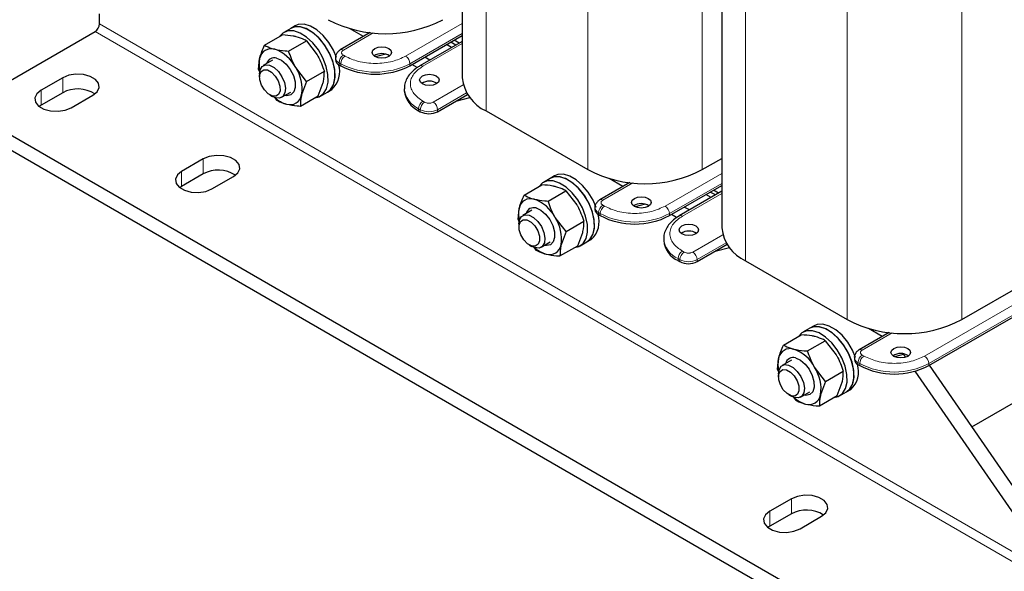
# Model space of a CAD drawing. Header units: millimetres. Extents: x 5 to 418, y 2 to 292.
# Tile 32 of 41: x 316 to 381, y 59 to 95. Entities that reach past the tile are written whole.
import ezdxf

# ---------------------------------------------------------------- set-up
doc = ezdxf.new("R2010")
doc.units = ezdxf.units.MM

msp = doc.modelspace()

# ---------------------------------------------------------------- linework, layer by layer
at = {"color": 7, "linetype": 'Continuous', "lineweight": 25}
for p, q in [((345.0719, 109.9214), (345.0719, 91.3036)), ((362.0425, 104.0272), (362.0425, 81.5067)), ((321.3381, 94.8204), (321.3381, 95.4737)), ((334.1389, 94.6956), (333.8561, 94.5323)), ((312.4286, 89.3504), (321.0553, 94.3305)), ((332.1418, 93.4377), (333.3034, 94.1083)), ((333.8561, 94.5323), (333.4035, 94.2711)), ((339.0495, 94.2586), (337.0905, 93.1277)), ((338.6013, 93.9999), (337.6991, 94.5207)), ((341.6462, 92.0954), (345.0719, 94.0731)), ((333.7119, 93.0496), (334.8735, 93.7202)), ((334.8735, 93.7202), (335.5867, 92.7988)), ((345.0719, 93.6859), (342.2948, 92.0827)), ((344.3715, 93.2815), (344.0362, 93.4751)), ((344.6544, 93.4448), (344.319, 93.6384)), ((344.8665, 93.5673), (344.5312, 93.7609)), ((340.0557, 92.8443), (339.3984, 92.6769)), ((331.7454, 91.8372), (331.8173, 92.5645)), ((332.654, 92.4528), (332.0557, 92.1074)), ((336.7733, 92.618), (336.7733, 92.4873)), ((337.0076, 92.1607), (337.1207, 92.0954)), ((342.1187, 91.9693), (341.7732, 92.1687)), ((342.9571, 92.465), (342.6218, 92.6586)), ((331.7454, 91.8372), (331.8246, 91.6536)), ((331.8071, 91.5579), (331.8071, 91.3576)), ((334.8856, 91.061), (334.1725, 91.9824)), ((334.8856, 91.061), (336.0472, 91.7315)), ((318.934, 91.3098), (317.5197, 90.4934)), ((334.8856, 91.061), (334.5612, 90.1878)), ((335.6509, 90.131), (335.9754, 91.0042)), ((318.934, 90.33), (317.5197, 89.5136)), ((319.4996, 89.3504), (320.9139, 90.1668)), ((332.482, 90.1885), (332.6555, 90.0883)), ((333.2556, 90.0288), (333.8539, 90.3742)), ((335.8034, 90.114), (336.2559, 90.3753)), ((336.2559, 90.3753), (336.5387, 90.5386)), ((341.2747, 90.5933), (341.2747, 90.4626)), ((343.4564, 89.0911), (345.4145, 90.2214)), ((317.5197, 89.5136), (317.3963, 89.432)), ((332.8459, 90.0034), (332.6555, 90.0883)), ((332.7602, 90.0503), (332.9192, 89.8485)), ((334.4893, 89.4604), (335.6509, 90.131)), ((344.6456, 89.7775), (345.5672, 90.0122)), ((345.6209, 89.9475), (345.5267, 90.0019)), ((374.3711, 53.5918), (312.4286, 89.3504)), ((342.2119, 89.1564), (342.3251, 89.0911)), ((346.6243, 89.1401), (353.2711, 85.303)), ((374.3711, 52.6119), (312.4286, 88.3706)), ((328.1264, 86.0032), (326.7121, 85.1868)), ((360.7664, 85.303), (362.0425, 86.0397)), ((328.1264, 85.0233), (326.7121, 84.2069)), ((328.692, 84.0438), (330.1062, 84.8602)), ((350.8267, 84.7354), (350.3741, 84.4742)), ((351.1095, 84.8987), (350.8267, 84.7354)), ((356.02, 84.4617), (354.061, 83.3308)), ((355.5719, 84.203), (354.6697, 84.7238)), ((326.7121, 84.2069), (326.5886, 84.1253)), ((349.1124, 83.6408), (350.2739, 84.3114)), ((350.6825, 83.2527), (351.844, 83.9233)), ((351.844, 83.9233), (352.5572, 83.0019)), ((358.6168, 82.2985), (362.0425, 84.2762)), ((362.0425, 83.889), (359.2653, 82.2858)), ((361.6249, 83.6479), (361.2896, 83.8415)), ((361.8371, 83.7704), (361.5018, 83.964)), ((361.3421, 83.4846), (361.0068, 83.6782)), ((348.716, 82.0403), (348.7879, 82.7676)), ((349.6246, 82.6559), (349.0263, 82.3105)), ((353.7439, 82.8211), (353.7439, 82.6904)), ((357.0263, 83.0474), (356.369, 82.88)), ((359.9277, 82.6681), (359.5923, 82.8617)), ((348.716, 82.0403), (348.7952, 81.8567)), ((351.8562, 81.2641), (351.143, 82.1855)), ((351.8562, 81.2641), (353.0178, 81.9346)), ((353.9782, 82.3639), (354.0913, 82.2985)), ((359.0892, 82.1724), (358.7438, 82.3719)), ((348.7777, 81.7611), (348.7777, 81.5607)), ((351.8562, 81.2641), (351.5317, 80.3909)), ((352.6215, 80.3341), (352.9459, 81.2073)), ((350.2262, 80.2319), (350.8245, 80.5773)), ((352.7739, 80.3171), (353.2265, 80.5784)), ((353.2265, 80.5784), (353.5093, 80.7417)), ((358.2452, 80.7964), (358.2452, 80.6657)), ((375.5874, 72.5016), (389.9275, 80.78)), ((349.4526, 80.3916), (349.6261, 80.2914)), ((349.8164, 80.2065), (349.6261, 80.2914)), ((349.7307, 80.2534), (349.8898, 80.0516)), ((351.4599, 79.6635), (352.6215, 80.3341)), ((360.427, 79.2942), (362.3851, 80.4245)), ((361.6161, 79.9806), (362.5377, 80.2153)), ((362.5915, 80.1506), (362.4973, 80.205)), ((377.737, 75.5061), (385.5151, 79.9963)), ((359.1825, 79.3595), (359.2956, 79.2942)), ((363.5948, 79.3432), (370.2416, 75.5061)), ((367.7972, 74.9385), (367.3447, 74.6773)), ((368.0801, 75.1018), (367.7972, 74.9385)), ((372.5424, 74.4061), (371.6402, 74.9269)), ((366.0829, 73.8439), (367.2445, 74.5145)), ((367.653, 73.4558), (368.8146, 74.1264)), ((368.8146, 74.1264), (369.5278, 73.205)), ((372.9906, 74.6648), (371.0316, 73.5339)), ((365.6866, 72.2434), (365.7584, 72.9707)), ((366.5951, 72.859), (365.9968, 72.5136)), ((370.7144, 73.0242), (370.7144, 72.8935)), ((373.9968, 73.2505), (373.3395, 73.0831)), ((374.0702, 73.0476), (373.94, 73.236)), ((365.6866, 72.2434), (365.7658, 72.0598)), ((368.8268, 71.4672), (368.1136, 72.3886)), ((368.8268, 71.4672), (369.9884, 72.1377)), ((370.9487, 72.567), (371.0619, 72.5016)), ((383.2807, 59.715), (374.6977, 72.1393)), ((384.1292, 60.2048), (375.6209, 72.521)), ((365.7482, 71.9642), (365.7482, 71.7638)), ((368.8268, 71.4672), (368.5023, 70.594)), ((369.592, 70.5372), (369.9165, 71.4104)), ((370.197, 70.7815), (370.4799, 70.9448)), ((378.4038, 68.4926), (382.9413, 71.1121)), ((366.4231, 70.5947), (366.5966, 70.4945)), ((366.787, 70.4096), (366.5966, 70.4945)), ((366.7013, 70.4565), (366.8603, 70.2547)), ((367.1967, 70.4351), (367.795, 70.7805)), ((368.4304, 69.8666), (369.592, 70.5372)), ((369.7445, 70.5202), (370.197, 70.7815)), ((366.593, 63.7969), (365.1787, 62.9805)), ((366.593, 62.817), (365.1787, 62.0006)), ((367.1586, 61.8375), (368.5729, 62.6539)), ((365.1787, 62.0006), (365.0552, 61.919))]:
    msp.add_line(p, q, dxfattribs=at)
at = {"color": 7, "linetype": 'Continuous', "lineweight": 18}
for p, q in [((346.6243, 109.0252), (346.6243, 89.1401)), ((353.2711, 109.1366), (353.2711, 85.303)), ((360.7664, 104.9664), (360.7664, 85.303)), ((363.5948, 102.8846), (363.5948, 79.3432)), ((377.737, 102.5455), (377.737, 75.5061)), ((370.2416, 99.2797), (370.2416, 75.5061)), ((383.2807, 59.0617), (321.3381, 94.8204)), ((341.3634, 92.716), (345.0719, 94.8569)), ((382.9978, 58.5718), (321.0553, 94.3305)), ((339.2493, 94.2387), (337.2905, 93.1079)), ((341.6462, 92.2261), (345.0719, 94.2037)), ((345.0719, 93.5506), (342.4948, 92.0629)), ((337.4036, 92.716), (337.2905, 92.7813)), ((337.0076, 92.2914), (337.1207, 92.2261)), ((337.0076, 92.1607), (337.0076, 92.2914)), ((337.1207, 92.2261), (337.1207, 92.0954)), ((341.6462, 92.0954), (341.6462, 92.2261)), ((318.934, 91.3098), (318.934, 90.33)), ((343.1736, 89.7116), (345.1325, 90.8424)), ((317.5197, 90.4934), (317.5197, 89.5136)), ((345.3547, 90.3176), (343.4564, 89.2217)), ((342.6079, 89.7116), (342.4948, 89.7769)), ((342.2119, 89.287), (342.3251, 89.2217)), ((342.2119, 89.1564), (342.2119, 89.287)), ((342.3251, 89.2217), (342.3251, 89.0911)), ((343.4564, 89.2217), (343.4564, 89.0911)), ((328.1264, 86.0032), (328.1264, 85.0233)), ((326.7121, 85.1868), (326.7121, 84.2069)), ((358.334, 82.9191), (362.0425, 85.06)), ((356.2199, 84.4418), (354.261, 83.311)), ((358.6168, 82.4292), (362.0425, 84.4068)), ((362.0425, 83.7537), (359.4653, 82.266)), ((353.9782, 82.4945), (354.0913, 82.4292)), ((353.9782, 82.3639), (353.9782, 82.4945)), ((354.3742, 82.9191), (354.261, 82.9844)), ((354.0913, 82.4292), (354.0913, 82.2985)), ((358.6168, 82.2985), (358.6168, 82.4292)), ((375.3045, 73.1222), (389.6446, 81.4006)), ((360.1441, 79.9147), (362.103, 81.0455)), ((362.3253, 80.5207), (360.427, 79.4248)), ((375.5874, 72.6323), (389.9275, 80.9107)), ((359.5785, 79.9147), (359.4653, 79.98)), ((359.1825, 79.4901), (359.2956, 79.4248)), ((359.1825, 79.3595), (359.1825, 79.4901)), ((359.2956, 79.4248), (359.2956, 79.2942)), ((360.427, 79.4248), (360.427, 79.2942)), ((373.1905, 74.6449), (371.2316, 73.5141)), ((371.3447, 73.1222), (371.2316, 73.1875)), ((370.9487, 72.6976), (371.0619, 72.6323)), ((370.9487, 72.567), (370.9487, 72.6976)), ((371.0619, 72.6323), (371.0619, 72.5016)), ((375.5874, 72.5016), (375.5874, 72.6323)), ((366.593, 63.7969), (366.593, 62.817)), ((365.1787, 62.9805), (365.1787, 62.0006))]:
    msp.add_line(p, q, dxfattribs=at)
at = {"color": 7, "linetype": 'Continuous', "lineweight": 25, "flags": 128}
for points in [[(336.8511, 92.6334), (336.6504, 93.1035), (336.3414, 93.6195), (335.9694, 94.0725), (335.5577, 94.434), (335.1323, 94.6814), (334.7199, 94.7991), (334.3464, 94.7797), (334.1389, 94.6956)], [(335.4307, 90.0039), (335.7135, 90.0694), (335.9979, 90.2706), (336.1946, 90.5926), (336.2914, 91.0151), (336.2821, 91.5116), (336.1673, 92.0508), (335.9543, 92.599), (335.6563, 93.1217), (335.2923, 93.5859), (334.8849, 93.9626), (334.4599, 94.2281), (334.0439, 94.3657), (333.663, 94.3667), (333.3412, 94.2311), (333.1218, 94.0034)], [(336.2559, 90.3753), (336.4855, 90.5724), (336.6681, 90.9107), (336.7493, 91.346), (336.7242, 91.8509), (336.5942, 92.3937), (336.3676, 92.9402), (336.0585, 93.4562), (335.6865, 93.9092), (335.2749, 94.2708), (334.8495, 94.5181), (334.4371, 94.6358), (334.0636, 94.6164), (333.8561, 94.5323)], [(336.2559, 90.3753), (336.4504, 90.5319), (336.6472, 90.8538), (336.7439, 91.2763), (336.7346, 91.7728), (336.6198, 92.3121), (336.4068, 92.8603), (336.1089, 93.3829), (335.7448, 93.8472), (335.3375, 94.2239), (334.9124, 94.4894), (334.4964, 94.6269), (334.1155, 94.628), (333.8561, 94.5323)], [(339.3552, 93.2222), (339.5628, 93.3022), (339.8078, 93.3304), (340.0527, 93.3022), (340.2603, 93.2222), (340.399, 93.1023), (340.4478, 92.9609), (340.399, 92.8195), (340.2603, 92.6997), (340.0527, 92.6196), (339.8078, 92.5914), (339.5628, 92.6196), (339.3552, 92.6997), (339.2165, 92.8195), (339.1678, 92.9609), (339.2165, 93.1023), (339.3552, 93.2222)], [(331.8071, 91.5579), (331.8444, 91.8237), (331.9784, 92.0494), (332.1941, 92.1568), (332.4655, 92.1328), (332.7598, 91.9805), (333.0415, 91.7181), (333.2767, 91.3773), (333.437, 90.9992), (333.5031, 90.6294), (333.4669, 90.3125), (333.3329, 90.0868), (333.1172, 89.9794), (332.8459, 90.0034), (332.8459, 90.0034)], [(332.9252, 92.5952), (333.2394, 92.455), (333.5482, 92.1979), (333.8181, 91.8517), (334.0198, 91.4541), (334.1315, 91.0479), (334.1412, 90.6774), (334.0476, 90.3825), (333.8611, 90.1954), (333.6017, 90.1362), (333.4707, 90.153)], [(320.9139, 90.1668), (321.1927, 90.3968), (321.3186, 90.6679), (321.2762, 90.9475), (321.0707, 91.2019), (320.7269, 91.4004), (320.2863, 91.519), (319.8019, 91.5435), (319.3322, 91.4708), (318.934, 91.3098)], [(332.6334, 90.1209), (332.3702, 90.2639), (332.124, 90.514), (331.9323, 90.8332), (331.8243, 91.173), (331.8165, 91.4815), (331.91, 91.7118), (332.0906, 91.8289), (332.3308, 91.8149), (332.5941, 91.672), (332.8403, 91.4219), (333.032, 91.1026), (333.14, 90.7629), (333.1478, 90.4544), (333.0543, 90.224), (332.8737, 90.107), (332.6334, 90.1209)], [(343.3716, 90.9036), (343.1639, 90.8235), (342.919, 90.7953), (342.6741, 90.8235), (342.4665, 90.9036), (342.3277, 91.0234), (342.279, 91.1648), (342.3277, 91.3062), (342.4665, 91.4261), (342.6741, 91.5061), (342.919, 91.5343), (343.1639, 91.5061), (343.3716, 91.4261), (343.5103, 91.3062), (343.559, 91.1648), (343.5103, 91.0234), (343.3716, 90.9036)], [(317.5197, 90.4934), (317.2409, 90.2635), (317.115, 89.9924), (317.1574, 89.7127), (317.3629, 89.4584), (317.7067, 89.2599), (318.1474, 89.1413), (318.6317, 89.1168), (319.1014, 89.1894), (319.4996, 89.3504)], [(330.1062, 84.8602), (330.3851, 85.0901), (330.511, 85.3612), (330.4686, 85.6409), (330.2631, 85.8952), (329.9193, 86.0937), (329.4786, 86.2123), (328.9943, 86.2368), (328.5246, 86.1642), (328.1264, 86.0032)], [(326.7121, 85.1868), (326.4333, 84.9568), (326.3074, 84.6857), (326.3498, 84.4061), (326.5553, 84.1517), (326.8991, 83.9532), (327.3397, 83.8346), (327.8241, 83.8101), (328.2938, 83.8828), (328.692, 84.0438)], [(352.4013, 80.207), (352.6841, 80.2725), (352.9684, 80.4737), (353.1652, 80.7957), (353.2619, 81.2182), (353.2526, 81.7147), (353.1379, 82.254), (352.9248, 82.8021), (352.6269, 83.3248), (352.2628, 83.789), (351.8555, 84.1657), (351.4304, 84.4312), (351.0144, 84.5688), (350.6336, 84.5698), (350.3118, 84.4342), (350.0924, 84.2065)], [(353.2265, 80.5784), (353.4561, 80.7755), (353.6386, 81.1138), (353.7199, 81.5491), (353.6947, 82.054), (353.5648, 82.5968), (353.3381, 83.1433), (353.0291, 83.6593), (352.6571, 84.1123), (352.2455, 84.4739), (351.8201, 84.7212), (351.4076, 84.8389), (351.0341, 84.8195), (350.8267, 84.7354)], [(353.2265, 80.5784), (353.421, 80.735), (353.6177, 81.0569), (353.7145, 81.4794), (353.7052, 81.9759), (353.5904, 82.5152), (353.3774, 83.0634), (353.0794, 83.586), (352.7154, 84.0503), (352.308, 84.427), (351.883, 84.6925), (351.467, 84.83), (351.0861, 84.8311), (350.8267, 84.7354)], [(353.8216, 82.8365), (353.621, 83.3066), (353.312, 83.8226), (352.9399, 84.2756), (352.5283, 84.6371), (352.1029, 84.8845), (351.6905, 85.0022), (351.317, 84.9828), (351.1095, 84.8987)], [(356.3258, 83.4253), (356.5334, 83.5053), (356.7783, 83.5335), (357.0232, 83.5053), (357.2309, 83.4253), (357.3696, 83.3054), (357.4183, 83.164), (357.3696, 83.0226), (357.2309, 82.9028), (357.0232, 82.8227), (356.7783, 82.7945), (356.5334, 82.8227), (356.3258, 82.9028), (356.187, 83.0226), (356.1383, 83.164), (356.187, 83.3054), (356.3258, 83.4253)], [(349.8958, 82.7983), (350.21, 82.6581), (350.5188, 82.401), (350.7886, 82.0548), (350.9904, 81.6572), (351.1021, 81.251), (351.1117, 80.8805), (351.0182, 80.5856), (350.8316, 80.3985), (350.5723, 80.3393), (350.4413, 80.3561)], [(348.7777, 81.7611), (348.815, 82.0268), (348.949, 82.2525), (349.1647, 82.3599), (349.436, 82.3359), (349.7303, 82.1836), (350.0121, 81.9212), (350.2473, 81.5804), (350.4076, 81.2023), (350.4736, 80.8325), (350.4375, 80.5156), (350.3035, 80.2899), (350.0878, 80.1825), (349.8164, 80.2065), (349.8164, 80.2065)], [(349.604, 80.3241), (349.3407, 80.467), (349.0945, 80.7171), (348.9028, 81.0363), (348.7949, 81.3761), (348.787, 81.6846), (348.8805, 81.9149), (349.0612, 82.032), (349.3014, 82.018), (349.5646, 81.8751), (349.8109, 81.625), (350.0025, 81.3057), (350.1105, 80.966), (350.1183, 80.6575), (350.0248, 80.4271), (349.8442, 80.3101), (349.604, 80.3241)], [(360.3421, 81.1067), (360.1345, 81.0266), (359.8896, 80.9984), (359.6447, 81.0266), (359.437, 81.1067), (359.2983, 81.2265), (359.2496, 81.3679), (359.2983, 81.5093), (359.437, 81.6292), (359.6447, 81.7092), (359.8896, 81.7374), (360.1345, 81.7092), (360.3421, 81.6292), (360.4809, 81.5093), (360.5296, 81.3679), (360.4809, 81.2265), (360.3421, 81.1067)], [(369.3718, 70.4101), (369.6547, 70.4756), (369.939, 70.6768), (370.1357, 70.9988), (370.2325, 71.4213), (370.2232, 71.9178), (370.1084, 72.4571), (369.8954, 73.0052), (369.5975, 73.5279), (369.2334, 73.9921), (368.826, 74.3688), (368.401, 74.6343), (367.985, 74.7719), (367.6041, 74.7729), (367.2824, 74.6373), (367.0629, 74.4096)], [(370.197, 70.7815), (370.4266, 70.9786), (370.6092, 71.3169), (370.6904, 71.7522), (370.6653, 72.2571), (370.5353, 72.7999), (370.3087, 73.3464), (369.9997, 73.8624), (369.6277, 74.3154), (369.216, 74.677), (368.7906, 74.9243), (368.3782, 75.042), (368.0047, 75.0226), (367.7972, 74.9385)], [(370.197, 70.7815), (370.3916, 70.9381), (370.5883, 71.26), (370.685, 71.6825), (370.6757, 72.179), (370.561, 72.7183), (370.3479, 73.2665), (370.05, 73.7891), (369.6859, 74.2534), (369.2786, 74.6301), (368.8535, 74.8956), (368.4375, 75.0331), (368.0567, 75.0342), (367.7972, 74.9385)], [(370.7922, 73.0396), (370.5915, 73.5097), (370.2825, 74.0257), (369.9105, 74.4787), (369.4989, 74.8402), (369.0735, 75.0876), (368.661, 75.2053), (368.2875, 75.1859), (368.0801, 75.1018)], [(373.2963, 73.6284), (373.504, 73.7084), (373.7489, 73.7366), (373.9938, 73.7084), (374.2014, 73.6284), (374.3402, 73.5085), (374.3889, 73.3671), (374.3402, 73.2257), (374.2014, 73.1059), (373.9938, 73.0258), (373.7489, 72.9976), (373.504, 73.0258), (373.2963, 73.1059), (373.1576, 73.2257), (373.1089, 73.3671), (373.1576, 73.5085), (373.2963, 73.6284)], [(366.8663, 73.0014), (367.1805, 72.8612), (367.4893, 72.6041), (367.7592, 72.258), (367.9609, 71.8603), (368.0727, 71.4541), (368.0823, 71.0836), (367.9887, 70.7887), (367.8022, 70.6016), (367.5428, 70.5424), (367.4118, 70.5592)], [(365.7482, 71.9642), (365.7855, 72.2299), (365.9195, 72.4556), (366.1352, 72.563), (366.4066, 72.539), (366.7009, 72.3867), (366.9826, 72.1243), (367.2178, 71.7835), (367.3781, 71.4054), (367.4442, 71.0356), (367.408, 70.7187), (367.274, 70.493), (367.0583, 70.3857), (366.787, 70.4096), (366.787, 70.4096)], [(366.5746, 70.5272), (366.3113, 70.6701), (366.0651, 70.9202), (365.8734, 71.2394), (365.7654, 71.5792), (365.7576, 71.8877), (365.8511, 72.118), (366.0317, 72.2351), (366.2719, 72.2211), (366.5352, 72.0782), (366.7814, 71.8281), (366.9731, 71.5088), (367.0811, 71.1691), (367.0889, 70.8606), (366.9954, 70.6302), (366.8148, 70.5132), (366.5746, 70.5272)], [(368.5729, 62.6539), (368.8517, 62.8838), (368.9776, 63.1549), (368.9352, 63.4346), (368.7297, 63.6889), (368.3859, 63.8874), (367.9453, 64.006), (367.4609, 64.0305), (366.9912, 63.9579), (366.593, 63.7969)], [(365.1787, 62.9805), (364.8999, 62.7505), (364.774, 62.4794), (364.8164, 62.1998), (365.0219, 61.9454), (365.3657, 61.7469), (365.8063, 61.6283), (366.2907, 61.6038), (366.7604, 61.6765), (367.1586, 61.8375)]]:
    msp.add_lwpolyline(points, dxfattribs=at)
at = {"color": 7, "linetype": 'Continuous', "lineweight": 25}
for centre, radius, start, end in [((320.724, 94.8484), 0.6147, 302.605478, 357.394522), ((340.0482, 102.2931), 8.111, 242.480539, 297.519461), ((332.5733, 92.4388), 0.7664, 72.752185, 170.560439), ((331.9825, 90.8403), 2.4698, 27.542882, 70.658877), ((339.8078, 91.9775), 0.9069, 56.33248, 123.66752), ((333.6777, 92.1665), 1.9025, 167.924676, 192.94401), ((332.7748, 92.0951), 0.5222, 73.267145, 164.851247), ((335.4777, 91.7015), 1.5742, 312.374181, 17.650025), ((337.1737, 92.5272), 0.4024, 185.694799, 245.625342), ((339.3835, 96.4625), 4.9185, 242.609672, 297.390328), ((332.037, 90.5804), 2.5545, 351.157879, 33.28498), ((342.919, 90.1814), 0.9069, 56.33248, 123.66752), ((347.7212, 91.5659), 2.6622, 185.653377, 245.666764), ((319.9162, 88.4986), 2.0782, 57.351721, 118.20711), ((333.8052, 90.3135), 0.7664, 252.752185, 350.560439), ((342.8761, 90.6223), 1.6094, 185.694799, 245.625342), ((334.1026, 91.385), 1.8782, 227.000922, 253.778271), ((342.8907, 90.1828), 1.2296, 242.609672, 297.390328), ((329.1086, 83.1919), 2.0782, 57.351721, 118.20711), ((357.0187, 92.4962), 8.111, 242.480539, 297.519461), ((349.5439, 82.6419), 0.7664, 72.752185, 170.560439), ((348.9531, 81.0434), 2.4698, 27.542882, 70.658877), ((356.7783, 82.1806), 0.9069, 56.33248, 123.66752), ((350.6482, 82.3696), 1.9025, 167.924676, 192.94401), ((349.7454, 82.2982), 0.5222, 73.267145, 164.851247), ((354.1442, 82.7303), 0.4024, 185.694799, 245.625342), ((349.0076, 80.7835), 2.5545, 351.157879, 33.28498), ((352.4483, 81.9046), 1.5742, 312.374181, 17.650025), ((356.3541, 86.6656), 4.9185, 242.609672, 297.390328), ((359.8896, 80.3845), 0.9069, 56.33248, 123.66752), ((364.6918, 81.769), 2.6622, 185.653377, 245.666764), ((359.8467, 80.8254), 1.6094, 185.694799, 245.625342), ((351.0732, 81.5881), 1.8782, 227.000922, 253.778271), ((350.7757, 80.5166), 0.7664, 252.752185, 350.560439), ((359.8613, 80.3859), 1.2296, 242.609672, 297.390328), ((373.9893, 82.6993), 8.111, 242.480539, 297.519461), ((366.5144, 72.845), 0.7664, 72.752185, 170.560439), ((365.9237, 71.2465), 2.4698, 27.542882, 70.658877), ((367.6188, 72.5727), 1.9025, 167.924676, 192.94401), ((366.716, 72.5013), 0.5222, 73.267145, 164.851247), ((371.1148, 72.9334), 0.4024, 185.694799, 245.625342), ((373.7489, 72.3837), 0.9069, 56.33248, 123.66752), ((365.9781, 70.9866), 2.5545, 351.157879, 33.28498), ((369.4189, 72.1078), 1.5742, 312.374181, 17.650025), ((373.3246, 76.8687), 4.9185, 242.609672, 297.390328), ((368.0438, 71.7912), 1.8782, 227.000922, 253.778271), ((367.7463, 70.7197), 0.7664, 252.752185, 350.560439), ((367.5752, 60.9856), 2.0782, 57.351721, 118.20711)]:
    msp.add_arc(centre, radius, start, end, dxfattribs=at)
at = {"color": 7, "linetype": 'Continuous', "lineweight": 18}
for centre, radius, start, end in [((337.6217, 92.2635), 0.6147, 122.605478, 177.394522), ((337.1744, 92.9552), 0.1918, 52.745394, 115.968507), ((337.1737, 92.6579), 0.4024, 185.717719, 245.623344), ((337.7348, 92.1981), 0.6147, 122.605478, 177.394522), ((339.3835, 96.5932), 4.9185, 242.609672, 297.390328), ((341.0321, 92.1981), 0.6147, 2.605478, 57.394522), ((342.3771, 91.898), 0.2025, 54.49119, 113.068435), ((342.8779, 90.755), 1.612, 185.99486, 245.59914), ((342.826, 89.2591), 0.6147, 122.605478, 177.394522), ((342.9391, 89.1938), 0.6147, 122.605478, 177.394522), ((342.8423, 89.1938), 0.6147, 2.605478, 57.394522), ((342.8907, 90.3135), 1.2296, 242.609672, 297.390328), ((354.1449, 83.1583), 0.1918, 52.745394, 115.968507), ((354.1443, 82.861), 0.4024, 185.717719, 245.623344), ((354.5923, 82.4666), 0.6147, 122.605478, 177.394522), ((354.7054, 82.4012), 0.6147, 122.605478, 177.394522), ((358.0027, 82.4012), 0.6147, 2.605478, 57.394522), ((356.3541, 86.7963), 4.9185, 242.609672, 297.390328), ((359.3477, 82.1011), 0.2025, 54.49119, 113.068435), ((359.8484, 80.9581), 1.612, 185.99486, 245.59914), ((359.7966, 79.4622), 0.6147, 122.605478, 177.394522), ((359.9097, 79.3969), 0.6147, 122.605478, 177.394522), ((359.8129, 79.3969), 0.6147, 2.605478, 57.394522), ((359.8613, 80.5166), 1.2296, 242.609672, 297.390328), ((371.1155, 73.3614), 0.1918, 52.745393, 115.968507), ((371.1148, 73.0641), 0.4024, 185.717719, 245.623344), ((371.5628, 72.6697), 0.6147, 122.605478, 177.394522), ((371.676, 72.6043), 0.6147, 122.605478, 177.394522), ((374.9733, 72.6043), 0.6147, 2.605478, 57.394522), ((373.3246, 76.9994), 4.9185, 242.609672, 297.390328)]:
    msp.add_arc(centre, radius, start, end, dxfattribs=at)
at = {"color": 7, "linetype": 'Continuous', "lineweight": 25}
for points, knots in [([(334.2147, 93.9871), (334.1483, 94.0023), (333.8763, 94.0643), (333.55, 94.0893), (333.3034, 94.1083)], [0, 0, 0, 0, 0.2443658, 1, 1, 1, 1]), ([(331.8173, 92.5645), (331.8221, 92.5835), (331.8909, 92.8548), (332.0209, 93.1569), (332.1418, 93.4377)], [0, 0, 0, 0, 0.0702006, 1, 1, 1, 1]), ([(332.1418, 93.4377), (332.2864, 93.3599), (332.4778, 93.257), (332.7372, 93.1877), (332.8005, 93.1707)], [0, 0, 0, 0, 0.7556342, 1, 1, 1, 1]), ([(334.8735, 93.7202), (334.8323, 93.7442), (334.651, 93.8504), (334.4049, 93.9275), (334.2147, 93.9871)], [0, 0, 0, 0, 0.2269026, 1, 1, 1, 1]), ([(332.8005, 93.1707), (333.0213, 93.1288), (333.3069, 93.0745), (333.637, 93.0542), (333.7119, 93.0496)], [0, 0, 0, 0, 0.7730974, 1, 1, 1, 1]), ([(334.1725, 91.9824), (334.1587, 92.006), (333.9623, 92.3428), (333.8325, 92.709), (333.7119, 93.0496)], [0, 0, 0, 0, 0.07020058, 1, 1, 1, 1]), ([(335.5867, 92.7988), (335.6005, 92.7751), (335.7968, 92.4383), (335.9266, 92.0721), (336.0472, 91.7315)], [0, 0, 0, 0, 0.0702006, 1, 1, 1, 1]), ([(337.0905, 93.1277), (337.0347, 93.0899), (336.9179, 93.0108), (336.8101, 92.8334), (336.76, 92.6878), (336.7738, 92.6191), (336.7741, 92.6178)], [0, 0, 0, 0, 0.31823788, 0.66549023, 0.99345554, 1, 1, 1, 1]), ([(335.9754, 91.0042), (335.9799, 91.0231), (336.0451, 91.2923), (336.0462, 91.5199), (336.0472, 91.7315)], [0, 0, 0, 0, 0.0702006, 1, 1, 1, 1]), ([(342.3004, 92.0787), (342.226, 92.0362), (342.0316, 91.9251), (341.7727, 91.7035), (341.5254, 91.4171), (341.356, 91.0884), (341.2698, 90.8027), (341.2843, 90.6329), (341.2882, 90.5865)], [0, 0, 0, 0, 0.1202548, 0.3141096, 0.5115931, 0.7131247, 0.9216457, 1, 1, 1, 1]), ([(334.5612, 90.1878), (334.5566, 90.1689), (334.4915, 89.8997), (334.4903, 89.6721), (334.4893, 89.4604)], [0, 0, 0, 0, 0.0702006, 1, 1, 1, 1]), ([(332.9192, 89.8485), (333.0638, 89.7708), (333.2552, 89.6678), (333.5146, 89.5985), (333.5779, 89.5816)], [0, 0, 0, 0, 0.7556342, 1, 1, 1, 1]), ([(333.5779, 89.5816), (333.7987, 89.5396), (334.0843, 89.4853), (334.4144, 89.465), (334.4893, 89.4604)], [0, 0, 0, 0, 0.7730974, 1, 1, 1, 1]), ([(351.1853, 84.1902), (351.1188, 84.2054), (350.8468, 84.2674), (350.5205, 84.2924), (350.2739, 84.3114)], [0, 0, 0, 0, 0.2443658, 1, 1, 1, 1]), ([(351.844, 83.9233), (351.8029, 83.9473), (351.6215, 84.0535), (351.3755, 84.1306), (351.1853, 84.1902)], [0, 0, 0, 0, 0.2269026, 1, 1, 1, 1]), ([(348.7879, 82.7676), (348.7927, 82.7866), (348.8614, 83.0579), (348.9914, 83.36), (349.1124, 83.6408)], [0, 0, 0, 0, 0.0702006, 1, 1, 1, 1]), ([(349.1124, 83.6408), (349.257, 83.563), (349.4484, 83.4601), (349.7077, 83.3908), (349.7711, 83.3738)], [0, 0, 0, 0, 0.75563417, 1, 1, 1, 1]), ([(349.7711, 83.3738), (349.9919, 83.3319), (350.2775, 83.2776), (350.6076, 83.2573), (350.6825, 83.2527)], [0, 0, 0, 0, 0.7730974, 1, 1, 1, 1]), ([(351.143, 82.1855), (351.1292, 82.2091), (350.9328, 82.5459), (350.8031, 82.9122), (350.6825, 83.2527)], [0, 0, 0, 0, 0.0702006, 1, 1, 1, 1]), ([(354.061, 83.3308), (354.0052, 83.293), (353.8885, 83.2139), (353.7807, 83.0365), (353.7306, 82.8909), (353.7444, 82.8222), (353.7447, 82.8209)], [0, 0, 0, 0, 0.31823788, 0.66549023, 0.99345554, 1, 1, 1, 1]), ([(352.5572, 83.0019), (352.571, 82.9782), (352.7674, 82.6414), (352.8972, 82.2752), (353.0178, 81.9346)], [0, 0, 0, 0, 0.07020058, 1, 1, 1, 1]), ([(352.9459, 81.2073), (352.9505, 81.2262), (353.0156, 81.4954), (353.0168, 81.723), (353.0178, 81.9346)], [0, 0, 0, 0, 0.0702006, 1, 1, 1, 1]), ([(359.271, 82.2818), (359.1965, 82.2393), (359.0021, 82.1282), (358.7432, 81.9066), (358.496, 81.6202), (358.3266, 81.2915), (358.2404, 81.0058), (358.2548, 80.836), (358.2588, 80.7896)], [0, 0, 0, 0, 0.1202548, 0.3141096, 0.5115931, 0.7131247, 0.9216457, 1, 1, 1, 1]), ([(349.8898, 80.0516), (350.0344, 79.9739), (350.2258, 79.8709), (350.4851, 79.8016), (350.5485, 79.7847)], [0, 0, 0, 0, 0.75563417, 1, 1, 1, 1]), ([(351.5317, 80.3909), (351.5272, 80.372), (351.462, 80.1028), (351.4609, 79.8752), (351.4599, 79.6635)], [0, 0, 0, 0, 0.0702006, 1, 1, 1, 1]), ([(350.5485, 79.7847), (350.7693, 79.7427), (351.0549, 79.6884), (351.385, 79.6681), (351.4599, 79.6635)], [0, 0, 0, 0, 0.7730974, 1, 1, 1, 1]), ([(368.1559, 74.3933), (368.0894, 74.4085), (367.8174, 74.4705), (367.4911, 74.4955), (367.2445, 74.5145)], [0, 0, 0, 0, 0.2443658, 1, 1, 1, 1]), ([(368.8146, 74.1264), (368.7735, 74.1504), (368.5921, 74.2566), (368.3461, 74.3337), (368.1559, 74.3933)], [0, 0, 0, 0, 0.2269026, 1, 1, 1, 1]), ([(365.7584, 72.9707), (365.7633, 72.9897), (365.832, 73.261), (365.962, 73.5631), (366.0829, 73.8439)], [0, 0, 0, 0, 0.0702006, 1, 1, 1, 1]), ([(366.0829, 73.8439), (366.2276, 73.7661), (366.419, 73.6632), (366.6783, 73.5939), (366.7417, 73.5769)], [0, 0, 0, 0, 0.7556342, 1, 1, 1, 1]), ([(366.7417, 73.5769), (366.9625, 73.535), (367.2481, 73.4807), (367.5781, 73.4604), (367.653, 73.4558)], [0, 0, 0, 0, 0.7730974, 1, 1, 1, 1]), ([(368.1136, 72.3886), (368.0998, 72.4122), (367.9034, 72.749), (367.7737, 73.1153), (367.653, 73.4558)], [0, 0, 0, 0, 0.0702006, 1, 1, 1, 1]), ([(371.0316, 73.5339), (370.9758, 73.4961), (370.8591, 73.417), (370.7513, 73.2396), (370.7011, 73.094), (370.715, 73.0253), (370.7152, 73.024)], [0, 0, 0, 0, 0.31823788, 0.66549023, 0.99345554, 1, 1, 1, 1]), ([(369.5278, 73.205), (369.5416, 73.1813), (369.738, 72.8445), (369.8677, 72.4783), (369.9884, 72.1377)], [0, 0, 0, 0, 0.07020058, 1, 1, 1, 1]), ([(369.9165, 71.4104), (369.9211, 71.4293), (369.9862, 71.6985), (369.9873, 71.9261), (369.9884, 72.1377)], [0, 0, 0, 0, 0.0702006, 1, 1, 1, 1]), ([(366.8603, 70.2547), (367.005, 70.177), (367.1964, 70.074), (367.4557, 70.0047), (367.5191, 69.9878)], [0, 0, 0, 0, 0.7556342, 1, 1, 1, 1]), ([(368.5023, 70.594), (368.4977, 70.5751), (368.4326, 70.3059), (368.4315, 70.0783), (368.4304, 69.8666)], [0, 0, 0, 0, 0.0702006, 1, 1, 1, 1]), ([(367.5191, 69.9878), (367.7399, 69.9458), (368.0255, 69.8915), (368.3555, 69.8712), (368.4304, 69.8666)], [0, 0, 0, 0, 0.7730974, 1, 1, 1, 1])]:
    msp.add_open_spline(points, degree=3, knots=knots, dxfattribs=at)
at = {"color": 7, "linetype": 'Continuous', "lineweight": 18}
for points, knots in [([(337.2905, 93.1079), (337.2587, 93.0851), (337.2097, 93.0501), (337.1789, 92.9917), (337.1705, 92.9446), (337.1789, 92.8975), (337.2096, 92.8391), (337.2587, 92.804), (337.2905, 92.7813)], [0, 0, 0, 0, 0.239443, 0.3695502, 0.4999998, 0.6301073, 0.760557, 1, 1, 1, 1]), ([(337.4036, 92.716), (337.6791, 92.5875), (338.1029, 92.3898), (338.8108, 92.2662), (339.3835, 92.2306), (339.9562, 92.2662), (340.6641, 92.3898), (341.0879, 92.5875), (341.3634, 92.716)], [0, 0, 0, 0, 0.23945684, 0.36836066, 0.5, 0.63163934, 0.76054316, 1, 1, 1, 1]), ([(342.4948, 92.0629), (342.2721, 91.9038), (341.9297, 91.6591), (341.7156, 91.2505), (341.654, 90.9199), (341.7156, 90.5893), (341.9297, 90.1806), (342.2721, 89.936), (342.4948, 89.7769)], [0, 0, 0, 0, 0.2394568, 0.3683607, 0.5, 0.6316393, 0.7605432, 1, 1, 1, 1]), ([(342.6079, 89.7116), (342.6473, 89.6933), (342.708, 89.665), (342.8091, 89.6472), (342.8907, 89.6423), (342.9723, 89.6472), (343.0734, 89.6649), (343.1342, 89.6933), (343.1736, 89.7116)], [0, 0, 0, 0, 0.239443, 0.3695502, 0.4999998, 0.6301073, 0.760557, 1, 1, 1, 1]), ([(354.261, 83.311), (354.2292, 83.2882), (354.1802, 83.2532), (354.1495, 83.1948), (354.141, 83.1477), (354.1495, 83.1006), (354.1802, 83.0422), (354.2292, 83.0071), (354.261, 82.9844)], [0, 0, 0, 0, 0.23944295, 0.36955024, 0.49999985, 0.63010729, 0.76055705, 1, 1, 1, 1]), ([(354.3742, 82.9191), (354.6497, 82.7906), (355.0735, 82.5929), (355.7813, 82.4693), (356.3541, 82.4337), (356.9268, 82.4693), (357.6346, 82.5929), (358.0584, 82.7906), (358.334, 82.9191)], [0, 0, 0, 0, 0.23945684, 0.36836066, 0.5, 0.63163934, 0.76054316, 1, 1, 1, 1]), ([(359.4653, 82.266), (359.2427, 82.1069), (358.9003, 81.8622), (358.6862, 81.4536), (358.6245, 81.123), (358.6862, 80.7924), (358.9003, 80.3837), (359.2427, 80.1391), (359.4653, 79.98)], [0, 0, 0, 0, 0.2394568, 0.3683607, 0.5, 0.6316393, 0.7605432, 1, 1, 1, 1]), ([(359.5785, 79.9147), (359.6178, 79.8964), (359.6786, 79.8681), (359.7797, 79.8503), (359.8612, 79.8454), (359.9428, 79.8503), (360.044, 79.868), (360.1048, 79.8964), (360.1441, 79.9147)], [0, 0, 0, 0, 0.239443, 0.3695502, 0.4999998, 0.6301073, 0.760557, 1, 1, 1, 1]), ([(371.2316, 73.5141), (371.1998, 73.4913), (371.1508, 73.4563), (371.1201, 73.3979), (371.1116, 73.3508), (371.12, 73.3037), (371.1507, 73.2453), (371.1998, 73.2102), (371.2316, 73.1875)], [0, 0, 0, 0, 0.239443, 0.3695502, 0.4999998, 0.6301073, 0.760557, 1, 1, 1, 1]), ([(371.3447, 73.1222), (371.6202, 72.9937), (372.0441, 72.796), (372.7519, 72.6724), (373.3246, 72.6368), (373.8973, 72.6724), (374.6052, 72.796), (375.029, 72.9937), (375.3045, 73.1222)], [0, 0, 0, 0, 0.23945684, 0.36836066, 0.5, 0.63163934, 0.76054316, 1, 1, 1, 1])]:
    msp.add_open_spline(points, degree=3, knots=knots, dxfattribs=at)

doc.saveas('drawing.dxf')
